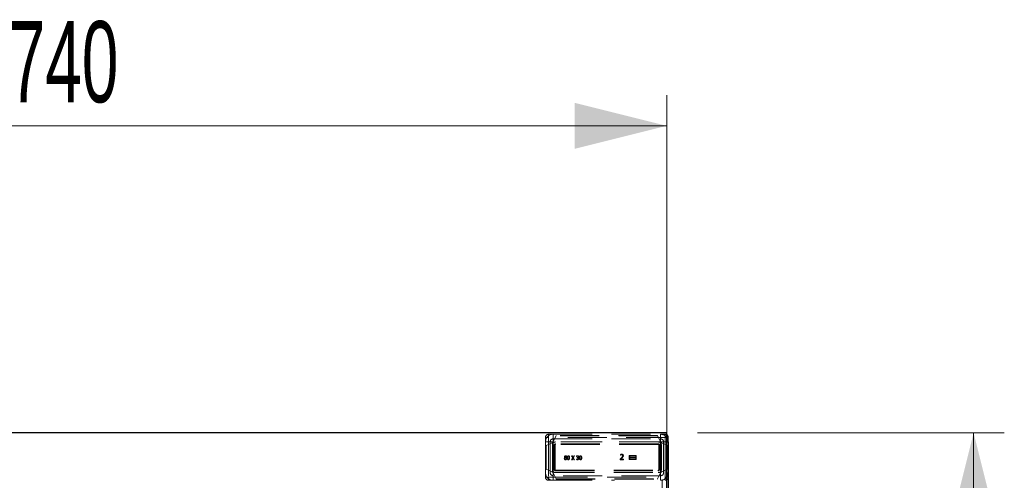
# Model space of a CAD drawing. Header units: millimetres. Extents: x 8 to 290, y 2 to 202.
# Tile 22 of 104: x 122 to 154, y 110 to 125. Entities that reach past the tile are written whole.
import ezdxf

# ---------------------------------------------------------------- set-up
doc = ezdxf.new("R2010")
doc.units = ezdxf.units.MM
doc.linetypes.add('HIDDEN', pattern=[1.905, 1.27, -0.635])
doc.styles.add('SLDTEXTSTYLE2', font='TXT', dxfattribs={"width": 0.605})
doc.dimstyles.new('SLDDIMSTYLE2', dxfattribs={"dimtxt": 2.568319, "dimasz": 3, "dimexe": 0, "dimexo": 0.0625, "dimgap": 0.64208, "dimtad": 1, "dimlfac": 20, "dimrnd": 1e-09, "dimzin": 12, "dimdsep": 46, "dimtxsty": 'SLDTEXTSTYLE2', "dimsah": 1, "dimcen": 0.09, "dimadec": 0, "dimazin": 3, "dimtfac": 1, "dimtofl": 0, "dimtmove": 0, "dimatfit": 3, "dimfxl": 1, "dimfrac": 2, "dimtolj": 1, "dimtzin": 12, "dimarcsym": 0})

# ---------------------------------------------------------------- blocks, each defined once
blk = doc.blocks.new('_D_4')
at = {"color": 7, "linetype": 'Continuous', "lineweight": 0}
for p, q in [((144.183, 111.534), (154.183, 111.534)), ((153.183, 86.694), (153.183, 111.534)), ((144.183, 86.694), (154.183, 86.694))]:
    blk.add_line(p, q, dxfattribs=at)
at = {"color": 7, "linetype": 'Continuous', "lineweight": 18}
for points in [[(153.183, 111.534), (152.433, 108.534), (153.933, 108.534)], [(153.183, 86.694), (153.933, 89.694), (152.433, 89.694)]]:
    blk.add_solid(points, dxfattribs=at)
at = {"color": 7, "linetype": 'Continuous', "lineweight": 18, "insert": (149.772, 93.724), "char_height": 2.6458, "attachment_point": 1, "rotation": 90, "style": 'SLDTEXTSTYLE2'}
blk.add_mtext('496,80', dxfattribs=at)
blk = doc.blocks.new('_D_6')
at = {"color": 7, "linetype": 'Continuous', "lineweight": 0}
for p, q in [((106.183, 87.664), (106.183, 122.534)), ((143.183, 87.664), (143.183, 122.534)), ((143.183, 121.534), (106.183, 121.534))]:
    blk.add_line(p, q, dxfattribs=at)
at = {"color": 7, "linetype": 'Continuous', "lineweight": 18}
for points in [[(106.183, 121.534), (109.183, 120.784), (109.183, 122.284)], [(143.183, 121.534), (140.183, 122.284), (140.183, 120.784)]]:
    blk.add_solid(points, dxfattribs=at)
at = {"color": 7, "linetype": 'Continuous', "lineweight": 18, "insert": (121.743, 124.945), "char_height": 2.6458, "attachment_point": 1, "style": 'SLDTEXTSTYLE2'}
blk.add_mtext('740', dxfattribs=at)

msp = doc.modelspace()

# ---------------------------------------------------------------- linework, layer by layer
at = {"color": 7, "linetype": 'Continuous', "lineweight": 25}
for p, q in [((143.18283, 111.53414), (106.18283, 111.53414)), ((143.18283, 86.69414), (143.18283, 111.53414)), ((143.23283, 111.23414), (143.23283, 111.38414)), ((143.18283, 111.23414), (143.23283, 111.23414)), ((143.23283, 111.23414), (143.23283, 110.23414)), ((143.23283, 110.23414), (143.23283, 62.13414))]:
    msp.add_line(p, q, dxfattribs=at)
at = {"color": 7, "linetype": 'HIDDEN', "lineweight": 18}
for p, q in [((139.23283, 111.38414), (139.23283, 111.23414)), ((139.23283, 111.38414), (139.33283, 111.38414)), ((139.48283, 111.48414), (139.33283, 111.48414)), ((139.33283, 111.48414), (139.33283, 111.38414)), ((143.13283, 111.38414), (139.33283, 111.38414)), ((139.33283, 111.38414), (139.33283, 110.08414)), ((139.57904, 111.43414), (139.48259, 111.24358)), ((139.48283, 111.48414), (139.48283, 111.23414)), ((139.48283, 111.48414), (142.98283, 111.48414)), ((139.48283, 111.33414), (142.98283, 111.33414)), ((139.58283, 111.44164), (139.57904, 111.43414)), ((142.88663, 111.43414), (139.57904, 111.43414)), ((142.88283, 111.44164), (139.58283, 111.44164)), ((142.88663, 111.43414), (142.88283, 111.44164)), ((142.98307, 111.24358), (142.88663, 111.43414)), ((142.98283, 111.23414), (142.98283, 111.48414)), ((143.13283, 111.48414), (142.98283, 111.48414)), ((143.13283, 111.48414), (143.13283, 111.38414)), ((143.23283, 111.38414), (143.13283, 111.38414)), ((143.13283, 110.08414), (143.13283, 111.38414)), ((139.23283, 111.23414), (139.48283, 111.23414)), ((139.23283, 110.23414), (139.23283, 111.23414)), ((139.44866, 111.21009), (139.25783, 111.11664)), ((139.25783, 111.11664), (139.25783, 110.35164)), ((139.38283, 110.23414), (139.38283, 111.23414)), ((139.45783, 111.13414), (139.45783, 110.33414)), ((139.46813, 111.22384), (139.48712, 111.20485)), ((139.49097, 111.2085), (139.47179, 111.22769)), ((142.98283, 111.23414), (139.48283, 111.23414)), ((139.48283, 111.23414), (139.48283, 109.98414)), ((139.51768, 111.13414), (139.51768, 110.33414)), ((139.54268, 111.13414), (139.51768, 111.13414)), ((139.54268, 111.13414), (139.54268, 110.33414)), ((142.90783, 111.23414), (139.55783, 111.23414)), ((142.90783, 111.17429), (139.55783, 111.17429)), ((139.55783, 111.14929), (139.55783, 111.17429)), ((142.90783, 111.14929), (139.55783, 111.14929)), ((142.90783, 111.17429), (142.90783, 111.14929)), ((142.92298, 110.33414), (142.92298, 111.13414)), ((142.92298, 111.13414), (142.94798, 111.13414)), ((142.94798, 110.33414), (142.94798, 111.13414)), ((142.99388, 111.22769), (142.97469, 111.2085)), ((142.97854, 111.20485), (142.99753, 111.22384)), ((142.98283, 109.98414), (142.98283, 111.23414)), ((142.98283, 111.23414), (143.18283, 111.23414)), ((143.00783, 110.33414), (143.00783, 111.13414)), ((143.20783, 111.11664), (143.017, 111.21009)), ((143.08283, 111.23414), (143.08283, 110.23414)), ((143.20783, 110.35164), (143.20783, 111.11664)), ((139.86619, 110.72287), (139.86619, 110.72338)), ((139.90428, 110.72267), (139.90428, 110.72216)), ((140.08084, 110.65611), (140.12065, 110.71872)), ((140.08205, 110.78111), (140.1011, 110.78111)), ((140.12065, 110.71872), (140.08205, 110.78111)), ((140.12976, 110.70595), (140.09877, 110.65611)), ((140.1011, 110.78111), (140.13088, 110.73219)), ((140.16015, 110.65611), (140.12976, 110.70595)), ((140.13088, 110.73219), (140.16127, 110.78111)), ((140.1792, 110.78111), (140.1401, 110.71953)), ((140.1401, 110.71953), (140.1792, 110.65611)), ((140.16127, 110.78111), (140.1792, 110.78111)), ((140.24514, 110.77605), (140.24514, 110.75832)), ((140.24615, 110.75832), (140.24514, 110.75832)), ((140.26722, 110.73087), (140.26722, 110.71699)), ((140.27279, 110.73087), (140.26722, 110.73087)), ((140.26722, 110.71699), (140.27431, 110.71699)), ((140.29214, 110.72439), (140.29214, 110.7256)), ((141.67245, 110.79935), (141.67245, 110.82431)), ((141.67373, 110.79935), (141.67245, 110.79935)), ((141.96003, 110.66665), (141.96003, 110.796)), ((141.96003, 110.796), (142.18821, 110.796)), ((141.97711, 110.73865), (141.97711, 110.77891)), ((141.97711, 110.77891), (142.17113, 110.77891)), ((142.17113, 110.73865), (141.97711, 110.73865)), ((141.97711, 110.68373), (141.97711, 110.724)), ((141.97711, 110.724), (142.17113, 110.724)), ((142.17113, 110.77891), (142.17113, 110.73865)), ((142.17113, 110.724), (142.17113, 110.68373)), ((142.18821, 110.796), (142.18821, 110.66665)), ((140.09877, 110.65611), (140.08084, 110.65611)), ((140.16015, 110.65611), (140.1792, 110.65611)), ((140.2417, 110.67891), (140.2417, 110.66118)), ((140.24291, 110.67891), (140.2417, 110.67891)), ((141.66876, 110.65611), (141.66876, 110.68093)), ((141.77668, 110.65611), (141.66876, 110.65611)), ((141.69074, 110.67639), (141.77668, 110.67639)), ((141.77668, 110.67639), (141.77668, 110.65611)), ((142.18821, 110.66665), (141.96003, 110.66665)), ((142.17113, 110.68373), (141.97711, 110.68373)), ((139.23283, 110.23414), (139.23283, 110.08414)), ((139.23283, 110.08414), (139.33283, 110.08414)), ((139.25783, 110.35164), (139.44866, 110.25819)), ((139.33283, 110.08414), (143.13283, 110.08414)), ((139.33283, 109.98414), (139.33283, 110.08414)), ((139.48712, 110.26343), (139.46813, 110.24444)), ((139.49097, 110.25978), (139.47179, 110.24059)), ((139.48259, 110.2247), (139.57904, 110.03414)), ((142.98283, 110.13414), (139.48283, 110.13414)), ((139.54268, 110.33414), (139.51768, 110.33414)), ((139.55783, 110.31899), (142.90783, 110.31899)), ((139.55783, 110.31899), (139.55783, 110.29399)), ((139.55783, 110.29399), (142.90783, 110.29399)), ((139.55783, 110.23414), (142.90783, 110.23414)), ((142.88663, 110.03414), (142.98307, 110.2247)), ((142.90783, 110.31899), (142.90783, 110.29399)), ((142.92298, 110.33414), (142.94798, 110.33414)), ((142.97469, 110.25978), (142.99388, 110.24059)), ((142.97854, 110.26343), (142.99753, 110.24444)), ((143.017, 110.25819), (143.20783, 110.35164)), ((143.23283, 110.08414), (143.13283, 110.08414)), ((143.13283, 110.08414), (143.13283, 109.98414)), ((139.33283, 109.98414), (139.48283, 109.98414)), ((139.48283, 109.98414), (141.48283, 109.98414)), ((139.57904, 110.03414), (142.88663, 110.03414)), ((139.57904, 110.03414), (139.58283, 110.02664)), ((139.58283, 110.02664), (142.88283, 110.02664)), ((142.88283, 110.02664), (142.88663, 110.03414)), ((143.03283, 109.98919), (143.03283, 61.98414))]:
    msp.add_line(p, q, dxfattribs=at)
for centre, radius, start, end in [((139.48283, 111.23414), 0.25, 90, 180), ((139.33283, 111.38414), 0.1, 90, 180), ((139.48283, 111.23414), 0.1, 90, 180), ((142.98283, 111.23414), 0.25, 36.869898, 90), ((142.98283, 111.23414), 0.1, 360, 90), ((143.13283, 111.38414), 0.1, 60, 90), ((139.41567, 111.27745), 0.075, 296.091851, 314.379016), ((139.55783, 111.13414), 0.1, 90, 180), ((139.41567, 111.27745), 0.075, 314.379016, 333.155284), ((139.55783, 111.13414), 0.04015, 90, 180), ((139.55783, 111.13414), 0.01515, 90, 180), ((142.90783, 111.13414), 0.1, 360, 90), ((142.90783, 111.13414), 0.04015, 360, 90), ((142.90783, 111.13414), 0.01515, 360, 90), ((143.04999, 111.27745), 0.075, 206.844716, 225.620984), ((143.04999, 111.27745), 0.075, 225.620984, 243.908149), ((139.48283, 110.23414), 0.25, 180, 270), ((139.33283, 110.08414), 0.1, 180, 270), ((139.48283, 110.23414), 0.1, 180, 270), ((139.41567, 110.19083), 0.075, 45.620984, 63.908149), ((139.55783, 110.33414), 0.1, 180, 270), ((139.41567, 110.19083), 0.075, 26.844716, 45.620984), ((139.55783, 110.33414), 0.04015, 180, 270), ((139.55783, 110.33414), 0.01515, 180, 270), ((142.90783, 110.33414), 0.1, 270, 360), ((142.90783, 110.33414), 0.04015, 270, 360), ((142.90783, 110.33414), 0.01515, 270, 360), ((142.98283, 110.23414), 0.1, 270, 360), ((142.98283, 110.23414), 0.25, 270, 0), ((142.98283, 110.23414), 0.25, 270, 323.130102), ((143.04999, 110.19083), 0.075, 134.379016, 153.155284), ((143.04999, 110.19083), 0.075, 116.091851, 134.379016), ((143.13283, 110.08414), 0.1, 270, 360)]:
    msp.add_arc(centre, radius, start, end, dxfattribs=at)
at = {"color": 7, "linetype": 'Continuous', "lineweight": 25}
for centre, radius, start, end in [((143.13283, 111.38414), 0.1, 360, 60), ((142.98283, 111.23414), 0.25, 360, 36.869898), ((142.98283, 110.23414), 0.25, 323.130102, 0)]:
    msp.add_arc(centre, radius, start, end, dxfattribs=at)
at = {"color": 7, "linetype": 'HIDDEN', "lineweight": 18}
for points, knots in [([(139.84502, 110.69066), (139.84529, 110.69404), (139.84588, 110.70133), (139.85117, 110.71146), (139.85854, 110.71872), (139.86407, 110.72172), (139.86619, 110.72287)], [0, 0, 0, 0, 0.248872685, 0.536762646, 0.821864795, 1, 1, 1, 1]), ([(139.85576, 110.66402), (139.85353, 110.66658), (139.84884, 110.67199), (139.84554, 110.68154), (139.84517, 110.68797), (139.84502, 110.69066)], [0, 0, 0, 0, 0.34366055, 0.72563196, 1, 1, 1, 1]), ([(139.84806, 110.75103), (139.84833, 110.75442), (139.84889, 110.76145), (139.85422, 110.77064), (139.86231, 110.77799), (139.87303, 110.78313), (139.88138, 110.78367), (139.88574, 110.78395)], [0, 0, 0, 0, 0.18156069, 0.37601216, 0.55295277, 0.7663124, 1, 1, 1, 1]), ([(139.86619, 110.72338), (139.86221, 110.72597), (139.85579, 110.73015), (139.84973, 110.73901), (139.84819, 110.7459), (139.84809, 110.74991), (139.84806, 110.75103)], [0, 0, 0, 0, 0.40498096, 0.65400399, 0.90331374, 1, 1, 1, 1]), ([(139.86194, 110.69187), (139.86219, 110.69525), (139.86274, 110.70247), (139.86794, 110.71213), (139.8736, 110.71656), (139.87622, 110.71861)], [0, 0, 0, 0, 0.32037436, 0.68458475, 1, 1, 1, 1]), ([(139.88594, 110.66574), (139.88303, 110.666), (139.87737, 110.6665), (139.87036, 110.67102), (139.8652, 110.67723), (139.86232, 110.68445), (139.86206, 110.68958), (139.86194, 110.69187)], [0, 0, 0, 0, 0.21887297, 0.42525818, 0.61199916, 0.82622975, 1, 1, 1, 1]), ([(139.86487, 110.75295), (139.86507, 110.75536), (139.86541, 110.75959), (139.86857, 110.76486), (139.87289, 110.76854), (139.87871, 110.77116), (139.88319, 110.77144), (139.88564, 110.77159)], [0, 0, 0, 0, 0.22860132, 0.4008089, 0.57258595, 0.76700893, 1, 1, 1, 1]), ([(139.87683, 110.73472), (139.87397, 110.7366), (139.86945, 110.73958), (139.86564, 110.746), (139.86491, 110.75029), (139.86488, 110.7526), (139.86487, 110.75295)], [0, 0, 0, 0, 0.44163936, 0.69747351, 0.95295916, 1, 1, 1, 1]), ([(139.87622, 110.71861), (139.87929, 110.71736), (139.8839, 110.71549), (139.89011, 110.7131), (139.89307, 110.71158), (139.89455, 110.71081)], [0, 0, 0, 0, 0.49968616, 0.74944589, 1, 1, 1, 1]), ([(139.89445, 110.72692), (139.89145, 110.72805), (139.88694, 110.72974), (139.88112, 110.73249), (139.87826, 110.73398), (139.87683, 110.73472)], [0, 0, 0, 0, 0.4979499, 0.74884672, 1, 1, 1, 1]), ([(139.88564, 110.77159), (139.88851, 110.77141), (139.89345, 110.77108), (139.89978, 110.76778), (139.90406, 110.76314), (139.90657, 110.75759), (139.9068, 110.75371), (139.90691, 110.75194)], [0, 0, 0, 0, 0.26270212, 0.45252863, 0.64255255, 0.83724322, 1, 1, 1, 1]), ([(139.88574, 110.78395), (139.89192, 110.78347), (139.9018, 110.78269), (139.91348, 110.77546), (139.92043, 110.76705), (139.92308, 110.75863), (139.92326, 110.7537), (139.92332, 110.75214)], [0, 0, 0, 0, 0.33197162, 0.53132731, 0.73125648, 0.91500219, 1, 1, 1, 1]), ([(139.92646, 110.69096), (139.92608, 110.68662), (139.92534, 110.67802), (139.91856, 110.66714), (139.90895, 110.65879), (139.89756, 110.65394), (139.88938, 110.65348), (139.88574, 110.65328)], [0, 0, 0, 0, 0.20953131, 0.41435361, 0.60306693, 0.82364252, 1, 1, 1, 1]), ([(139.90691, 110.75194), (139.9067, 110.74856), (139.90632, 110.7423), (139.90201, 110.73326), (139.89712, 110.72916), (139.89445, 110.72692)], [0, 0, 0, 0, 0.34701215, 0.64410403, 1, 1, 1, 1]), ([(139.89455, 110.71081), (139.89671, 110.70957), (139.90106, 110.70706), (139.90643, 110.70222), (139.90895, 110.69576), (139.90914, 110.69154), (139.90924, 110.68934)], [0, 0, 0, 0, 0.27067946, 0.5437169, 0.76286115, 1, 1, 1, 1]), ([(139.92332, 110.75214), (139.92298, 110.7489), (139.92229, 110.74233), (139.91725, 110.7328), (139.91077, 110.72624), (139.90576, 110.72348), (139.90428, 110.72267)], [0, 0, 0, 0, 0.26387524, 0.53448433, 0.86222836, 1, 1, 1, 1]), ([(139.90428, 110.72216), (139.90881, 110.71972), (139.91613, 110.71579), (139.92352, 110.70678), (139.92616, 110.6985), (139.92637, 110.69315), (139.92646, 110.69096)], [0, 0, 0, 0, 0.37492963, 0.60627961, 0.83855838, 1, 1, 1, 1]), ([(139.93963, 110.71851), (139.93963, 110.71935), (139.93964, 110.72101), (139.93968, 110.72351), (139.93975, 110.72601), (139.93984, 110.72809), (139.93995, 110.73017), (139.94005, 110.73184), (139.94021, 110.73392), (139.94035, 110.73558), (139.94051, 110.73723), (139.94069, 110.73889), (139.9409, 110.74055), (139.94112, 110.7422), (139.94137, 110.74385), (139.94164, 110.74549), (139.94194, 110.74713), (139.94226, 110.74877), (139.94262, 110.75039), (139.94301, 110.75202), (139.94332, 110.75323), (139.94365, 110.75443), (139.944, 110.75563), (139.94437, 110.75683), (139.94476, 110.75801), (139.94518, 110.75919), (139.94562, 110.76036), (139.94609, 110.76152), (139.94659, 110.76267), (139.94702, 110.76361), (139.94748, 110.76455), (139.94814, 110.76585), (139.95042, 110.76987), (139.95524, 110.77589), (139.96403, 110.78135), (139.97256, 110.78343), (139.97781, 110.78359), (139.97964, 110.78365)], [0, 0, 0, 0, 0.02886042, 0.0577209, 0.08658145, 0.11544207, 0.12987216, 0.15873292, 0.17316303, 0.20202398, 0.21645412, 0.23088426, 0.25974557, 0.27417576, 0.28860596, 0.3174678, 0.33189807, 0.34632836, 0.37519102, 0.38962141, 0.40405184, 0.41848232, 0.43291285, 0.44734345, 0.4617741, 0.47620484, 0.49063566, 0.50506659, 0.51949762, 0.53392878, 0.54114394, 0.55557532, 0.58444827, 0.70105705, 0.81813389, 0.9364176, 1, 1, 1, 1]), ([(139.97964, 110.65348), (139.97468, 110.65387), (139.96625, 110.65453), (139.95587, 110.66076), (139.94782, 110.67052), (139.9406, 110.69003), (139.94002, 110.7071), (139.93963, 110.71851)], [0, 0, 0, 0, 0.17065333, 0.29006751, 0.40932938, 0.60505565, 1, 1, 1, 1]), ([(139.97964, 110.65348), (139.97468, 110.65387), (139.96625, 110.65453), (139.95587, 110.66076), (139.94782, 110.67052), (139.9406, 110.69003), (139.94002, 110.7071), (139.93963, 110.71851)], [0, 0, 0, 0, 0.17065333, 0.29006751, 0.40932938, 0.60505565, 1, 1, 1, 1]), ([(139.95665, 110.71851), (139.95677, 110.72518), (139.95695, 110.7349), (139.95823, 110.74773), (139.96007, 110.75363), (139.961, 110.7566)], [0, 0, 0, 0, 0.51972927, 0.75785932, 1, 1, 1, 1]), ([(139.9609, 110.68083), (139.96, 110.68366), (139.95764, 110.69112), (139.95684, 110.7039), (139.95671, 110.71363), (139.95665, 110.71851)], [0, 0, 0, 0, 0.23340717, 0.61456986, 1, 1, 1, 1]), ([(139.961, 110.7566), (139.96243, 110.7595), (139.96468, 110.76409), (139.97041, 110.76821), (139.97526, 110.76961), (139.97838, 110.76972), (139.97964, 110.76977)], [0, 0, 0, 0, 0.38992777, 0.61728448, 0.84436168, 1, 1, 1, 1]), ([(139.97964, 110.78365), (139.98451, 110.78326), (139.99284, 110.78261), (140.00313, 110.77645), (140.01123, 110.76669), (140.01855, 110.74717), (140.01915, 110.73004), (140.01955, 110.71861)], [0, 0, 0, 0, 0.16783629, 0.28720193, 0.4063947, 0.6038539, 1, 1, 1, 1]), ([(139.97964, 110.78365), (139.98451, 110.78326), (139.99284, 110.78261), (140.00313, 110.77645), (140.01123, 110.76669), (140.01855, 110.74717), (140.01915, 110.73004), (140.01955, 110.71861)], [0, 0, 0, 0, 0.16783629, 0.28720193, 0.4063947, 0.6038539, 1, 1, 1, 1]), ([(139.97964, 110.76977), (139.98239, 110.76957), (139.98698, 110.76923), (139.99279, 110.76547), (139.99607, 110.76117), (139.99746, 110.75797), (139.99798, 110.7568)], [0, 0, 0, 0, 0.33803515, 0.5643729, 0.84060007, 1, 1, 1, 1]), ([(140.01955, 110.71861), (140.01955, 110.71778), (140.01955, 110.71611), (140.0195, 110.71362), (140.01943, 110.71112), (140.01934, 110.70903), (140.01923, 110.70695), (140.01913, 110.70529), (140.01897, 110.70321), (140.01883, 110.70155), (140.01866, 110.69989), (140.01848, 110.69824), (140.01827, 110.69658), (140.01804, 110.69493), (140.0178, 110.69328), (140.01752, 110.69164), (140.01722, 110.69), (140.01697, 110.68877), (140.01663, 110.68714), (140.01625, 110.68552), (140.01583, 110.68391), (140.0155, 110.6827), (140.01515, 110.6815), (140.01477, 110.68031), (140.01438, 110.67912), (140.01396, 110.67795), (140.01351, 110.67678), (140.01304, 110.67562), (140.01255, 110.67447), (140.01202, 110.67334), (140.01128, 110.67184), (140.00907, 110.6678), (140.00437, 110.66169), (139.99572, 110.65602), (139.98707, 110.65373), (139.98165, 110.65355), (139.97964, 110.65348)], [0, 0, 0, 0, 0.02890667, 0.05781339, 0.08672018, 0.11562705, 0.13008025, 0.15898726, 0.17344049, 0.20234769, 0.21680095, 0.23125421, 0.26016177, 0.27461508, 0.2890684, 0.3179765, 0.33242988, 0.34688329, 0.36133673, 0.39024592, 0.40469947, 0.41915307, 0.43360671, 0.44806042, 0.4625142, 0.47696804, 0.49142198, 0.50587601, 0.52033014, 0.5347844, 0.5492388, 0.57815698, 0.69489453, 0.81215363, 0.930307, 1, 1, 1, 1]), ([(139.99798, 110.7568), (139.99884, 110.7541), (140.00124, 110.74664), (140.00228, 110.7337), (140.00245, 110.72366), (140.00254, 110.71861)], [0, 0, 0, 0, 0.2197519, 0.60754594, 1, 1, 1, 1]), ([(140.00254, 110.71861), (140.00241, 110.71195), (140.00224, 110.70222), (140.00084, 110.6894), (139.999, 110.6835), (139.99808, 110.68053)], [0, 0, 0, 0, 0.51965053, 0.75798134, 1, 1, 1, 1]), ([(140.27776, 110.78375), (140.27441, 110.78358), (140.26773, 110.78324), (140.25668, 110.78081), (140.24937, 110.77779), (140.24514, 110.77605)], [0, 0, 0, 0, 0.29730275, 0.59424838, 1, 1, 1, 1]), ([(140.25851, 110.76531), (140.25699, 110.76463), (140.25406, 110.76333), (140.24998, 110.76089), (140.24743, 110.75918), (140.24615, 110.75832)], [0, 0, 0, 0, 0.35179123, 0.67525844, 1, 1, 1, 1]), ([(140.25851, 110.76531), (140.26008, 110.76589), (140.26321, 110.76704), (140.26913, 110.76876), (140.27362, 110.76907), (140.27644, 110.76926)], [0, 0, 0, 0, 0.27117772, 0.54236615, 1, 1, 1, 1]), ([(140.29822, 110.75184), (140.298, 110.74903), (140.29762, 110.7443), (140.29407, 110.73853), (140.28886, 110.73431), (140.28157, 110.73133), (140.27576, 110.73103), (140.27279, 110.73087)], [0, 0, 0, 0, 0.22435195, 0.37807558, 0.53150556, 0.76135771, 1, 1, 1, 1]), ([(140.27431, 110.71699), (140.27746, 110.71687), (140.28227, 110.71668), (140.28872, 110.71519), (140.29166, 110.71343), (140.29316, 110.71254)], [0, 0, 0, 0, 0.48128648, 0.73461796, 1, 1, 1, 1]), ([(140.27644, 110.76926), (140.27811, 110.7692), (140.28135, 110.76908), (140.28663, 110.76816), (140.28983, 110.76641), (140.29164, 110.76541)], [0, 0, 0, 0, 0.31542321, 0.61366639, 1, 1, 1, 1]), ([(140.3041, 110.77666), (140.30117, 110.77837), (140.296, 110.78141), (140.28689, 110.78344), (140.28103, 110.78364), (140.27776, 110.78375)], [0, 0, 0, 0, 0.36491219, 0.6453978, 1, 1, 1, 1]), ([(140.29164, 110.76541), (140.29293, 110.7643), (140.29547, 110.7621), (140.29787, 110.75727), (140.2981, 110.75373), (140.29822, 110.75184)], [0, 0, 0, 0, 0.32436126, 0.6401994, 1, 1, 1, 1]), ([(140.29214, 110.7256), (140.29529, 110.7266), (140.30152, 110.72859), (140.30909, 110.73545), (140.31443, 110.74397), (140.31498, 110.75055), (140.31524, 110.75356)], [0, 0, 0, 0, 0.25086698, 0.49743445, 0.77037815, 1, 1, 1, 1]), ([(140.30896, 110.71629), (140.30638, 110.71828), (140.30259, 110.72122), (140.29661, 110.72328), (140.29363, 110.72402), (140.29214, 110.72439)], [0, 0, 0, 0, 0.51256293, 0.75523059, 1, 1, 1, 1]), ([(140.29316, 110.71254), (140.29444, 110.71141), (140.29705, 110.70912), (140.29989, 110.70337), (140.30061, 110.69825), (140.30065, 110.69492), (140.30065, 110.6944)], [0, 0, 0, 0, 0.2490064, 0.50881491, 0.92463605, 1, 1, 1, 1]), ([(140.30065, 110.6944), (140.30048, 110.69101), (140.30023, 110.6858), (140.29723, 110.67931), (140.29494, 110.67643), (140.29376, 110.67496)], [0, 0, 0, 0, 0.4778879, 0.73301142, 1, 1, 1, 1]), ([(140.31524, 110.75356), (140.315, 110.75695), (140.31456, 110.76318), (140.31035, 110.77134), (140.30614, 110.77492), (140.3041, 110.77666)], [0, 0, 0, 0, 0.37974461, 0.69950435, 1, 1, 1, 1]), ([(140.30663, 110.66503), (140.30936, 110.66849), (140.31484, 110.67543), (140.31745, 110.68574), (140.31762, 110.69166), (140.31767, 110.69319)], [0, 0, 0, 0, 0.42465046, 0.85139643, 1, 1, 1, 1]), ([(140.31767, 110.69319), (140.31734, 110.69776), (140.31687, 110.70427), (140.31297, 110.7119), (140.31031, 110.7148), (140.30896, 110.71629)], [0, 0, 0, 0, 0.53552575, 0.76248846, 1, 1, 1, 1]), ([(140.33438, 110.71851), (140.33439, 110.71935), (140.33439, 110.72101), (140.33443, 110.72351), (140.33451, 110.72601), (140.33459, 110.72809), (140.3347, 110.73017), (140.3348, 110.73184), (140.33496, 110.73392), (140.3351, 110.73558), (140.33527, 110.73723), (140.33545, 110.73889), (140.33565, 110.74055), (140.33588, 110.7422), (140.33612, 110.74385), (140.33639, 110.74549), (140.33669, 110.74713), (140.33702, 110.74877), (140.33737, 110.75039), (140.33776, 110.75202), (140.33807, 110.75323), (140.3384, 110.75443), (140.33875, 110.75563), (140.33912, 110.75683), (140.33952, 110.75801), (140.33993, 110.75919), (140.34038, 110.76036), (140.34084, 110.76152), (140.34134, 110.76267), (140.34177, 110.76361), (140.34223, 110.76455), (140.34289, 110.76585), (140.34517, 110.76987), (140.34999, 110.77589), (140.35879, 110.78135), (140.36731, 110.78343), (140.37256, 110.78359), (140.37439, 110.78365)], [0, 0, 0, 0, 0.02886042, 0.0577209, 0.08658145, 0.11544207, 0.12987216, 0.15873292, 0.17316303, 0.20202398, 0.21645412, 0.23088426, 0.25974557, 0.27417576, 0.28860596, 0.3174678, 0.33189807, 0.34632836, 0.37519102, 0.38962141, 0.40405184, 0.41848232, 0.43291285, 0.44734345, 0.4617741, 0.47620484, 0.49063566, 0.50506659, 0.51949762, 0.53392878, 0.54114394, 0.55557532, 0.58444827, 0.70105705, 0.81813389, 0.9364176, 1, 1, 1, 1]), ([(140.37439, 110.65348), (140.36944, 110.65387), (140.36101, 110.65453), (140.35063, 110.66076), (140.34257, 110.67052), (140.33536, 110.69003), (140.33477, 110.7071), (140.33438, 110.71851)], [0, 0, 0, 0, 0.17065333, 0.29006751, 0.40932938, 0.60505565, 1, 1, 1, 1]), ([(140.37439, 110.65348), (140.36944, 110.65387), (140.36101, 110.65453), (140.35063, 110.66076), (140.34257, 110.67052), (140.33536, 110.69003), (140.33477, 110.7071), (140.33438, 110.71851)], [0, 0, 0, 0, 0.17065333, 0.29006751, 0.40932938, 0.60505565, 1, 1, 1, 1]), ([(140.3514, 110.71851), (140.35152, 110.72518), (140.3517, 110.7349), (140.35298, 110.74773), (140.35483, 110.75363), (140.35576, 110.7566)], [0, 0, 0, 0, 0.51972927, 0.75785932, 1, 1, 1, 1]), ([(140.35566, 110.68083), (140.35476, 110.68366), (140.35239, 110.69112), (140.35159, 110.7039), (140.35146, 110.71363), (140.3514, 110.71851)], [0, 0, 0, 0, 0.23340717, 0.61456986, 1, 1, 1, 1]), ([(140.35576, 110.7566), (140.35718, 110.7595), (140.35944, 110.76409), (140.36516, 110.76821), (140.37001, 110.76961), (140.37313, 110.76972), (140.37439, 110.76977)], [0, 0, 0, 0, 0.38992777, 0.61728448, 0.84436168, 1, 1, 1, 1]), ([(140.37439, 110.78365), (140.37926, 110.78326), (140.38759, 110.78261), (140.39789, 110.77645), (140.40598, 110.76669), (140.4133, 110.74717), (140.4139, 110.73004), (140.41431, 110.71861)], [0, 0, 0, 0, 0.16783629, 0.28720193, 0.4063947, 0.6038539, 1, 1, 1, 1]), ([(140.37439, 110.78365), (140.37926, 110.78326), (140.38759, 110.78261), (140.39789, 110.77645), (140.40598, 110.76669), (140.4133, 110.74717), (140.4139, 110.73004), (140.41431, 110.71861)], [0, 0, 0, 0, 0.16783629, 0.28720193, 0.4063947, 0.6038539, 1, 1, 1, 1]), ([(140.37439, 110.76977), (140.37714, 110.76957), (140.38173, 110.76923), (140.38754, 110.76547), (140.39082, 110.76117), (140.39222, 110.75797), (140.39273, 110.7568)], [0, 0, 0, 0, 0.33803515, 0.5643729, 0.84060007, 1, 1, 1, 1]), ([(140.41431, 110.71861), (140.4143, 110.71778), (140.4143, 110.71611), (140.41425, 110.71362), (140.41418, 110.71112), (140.41409, 110.70903), (140.41398, 110.70695), (140.41388, 110.70529), (140.41372, 110.70321), (140.41358, 110.70155), (140.41341, 110.69989), (140.41323, 110.69824), (140.41303, 110.69658), (140.4128, 110.69493), (140.41255, 110.69328), (140.41228, 110.69164), (140.41197, 110.69), (140.41173, 110.68877), (140.41138, 110.68714), (140.411, 110.68552), (140.41058, 110.68391), (140.41025, 110.6827), (140.4099, 110.6815), (140.40953, 110.68031), (140.40913, 110.67912), (140.40871, 110.67795), (140.40827, 110.67678), (140.4078, 110.67562), (140.4073, 110.67447), (140.40677, 110.67334), (140.40603, 110.67184), (140.40382, 110.6678), (140.39912, 110.66169), (140.39047, 110.65602), (140.38182, 110.65373), (140.3764, 110.65355), (140.37439, 110.65348)], [0, 0, 0, 0, 0.02890667, 0.05781339, 0.08672018, 0.11562705, 0.13008025, 0.15898726, 0.17344049, 0.20234769, 0.21680095, 0.23125421, 0.26016177, 0.27461508, 0.2890684, 0.3179765, 0.33242988, 0.34688329, 0.36133673, 0.39024592, 0.40469947, 0.41915307, 0.43360671, 0.44806042, 0.4625142, 0.47696804, 0.49142198, 0.50587601, 0.52033014, 0.5347844, 0.5492388, 0.57815698, 0.69489453, 0.81215363, 0.930307, 1, 1, 1, 1]), ([(140.39273, 110.7568), (140.3936, 110.7541), (140.39599, 110.74664), (140.39703, 110.7337), (140.3972, 110.72366), (140.39729, 110.71861)], [0, 0, 0, 0, 0.2197519, 0.60754594, 1, 1, 1, 1]), ([(140.39729, 110.71861), (140.39717, 110.71195), (140.39699, 110.70222), (140.39559, 110.6894), (140.39375, 110.6835), (140.39283, 110.68053)], [0, 0, 0, 0, 0.51965053, 0.75798134, 1, 1, 1, 1]), ([(141.66876, 110.68093), (141.6736, 110.68552), (141.68324, 110.69465), (141.69751, 110.70851), (141.70652, 110.7182), (141.71102, 110.72305)], [0, 0, 0, 0, 0.33512447, 0.66739124, 1, 1, 1, 1]), ([(141.67245, 110.82431), (141.67872, 110.82672), (141.68903, 110.83069), (141.70414, 110.83415), (141.71287, 110.83458), (141.71726, 110.8348)], [0, 0, 0, 0, 0.43497929, 0.71517382, 1, 1, 1, 1]), ([(141.69074, 110.80899), (141.68779, 110.80765), (141.68334, 110.80562), (141.67783, 110.8021), (141.67509, 110.80026), (141.67373, 110.79935)], [0, 0, 0, 0, 0.49614429, 0.74793641, 1, 1, 1, 1]), ([(141.71556, 110.81452), (141.71267, 110.81437), (141.70697, 110.81408), (141.69867, 110.81196), (141.6934, 110.80999), (141.69074, 110.80899)], [0, 0, 0, 0, 0.33940886, 0.66760204, 1, 1, 1, 1]), ([(141.73698, 110.72178), (141.7324, 110.71692), (141.72326, 110.70721), (141.70765, 110.69228), (141.69677, 110.68205), (141.69074, 110.67639)], [0, 0, 0, 0, 0.30872603, 0.61742122, 1, 1, 1, 1]), ([(141.71102, 110.72305), (141.71545, 110.72804), (141.72432, 110.73803), (141.73655, 110.75392), (141.74456, 110.77018), (141.74533, 110.7812), (141.74563, 110.78545)], [0, 0, 0, 0, 0.27415583, 0.54858305, 0.82576592, 1, 1, 1, 1]), ([(141.73698, 110.80743), (141.73449, 110.80917), (141.72885, 110.8131), (141.72104, 110.81442), (141.7164, 110.81451), (141.71556, 110.81452)], [0, 0, 0, 0, 0.39339412, 0.889710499, 1, 1, 1, 1]), ([(141.71726, 110.8348), (141.72403, 110.8344), (141.73598, 110.83369), (141.75173, 110.82622), (141.76245, 110.81522), (141.76859, 110.80135), (141.76916, 110.79166), (141.76945, 110.78673)], [0, 0, 0, 0, 0.25209078, 0.44470596, 0.63812902, 0.81603285, 1, 1, 1, 1]), ([(141.74563, 110.78545), (141.74532, 110.78959), (141.74486, 110.79568), (141.74122, 110.80308), (141.73842, 110.80595), (141.73698, 110.80743)], [0, 0, 0, 0, 0.5069187, 0.7460092, 1, 1, 1, 1]), ([(141.76038, 110.7517), (141.75866, 110.74883), (141.75523, 110.7431), (141.74733, 110.73313), (141.74103, 110.72622), (141.73698, 110.72178)], [0, 0, 0, 0, 0.26304244, 0.52596726, 1, 1, 1, 1]), ([(141.76945, 110.78673), (141.76934, 110.78339), (141.76912, 110.7767), (141.76668, 110.76466), (141.76279, 110.75667), (141.76038, 110.7517)], [0, 0, 0, 0, 0.274038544, 0.548373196, 1, 1, 1, 1]), ([(139.88574, 110.65328), (139.88275, 110.65341), (139.87478, 110.65377), (139.86407, 110.6572), (139.85797, 110.6622), (139.85576, 110.66402)], [0, 0, 0, 0, 0.27616393, 0.73653325, 1, 1, 1, 1]), ([(139.90924, 110.68934), (139.90898, 110.68592), (139.90855, 110.68017), (139.90435, 110.67311), (139.89897, 110.66857), (139.89253, 110.66608), (139.88807, 110.66585), (139.88594, 110.66574)], [0, 0, 0, 0, 0.2717144, 0.45715043, 0.64261426, 0.82905753, 1, 1, 1, 1]), ([(139.97964, 110.66736), (139.97682, 110.66757), (139.97211, 110.66791), (139.9662, 110.67179), (139.96283, 110.67623), (139.96143, 110.67957), (139.9609, 110.68083)], [0, 0, 0, 0, 0.3372422, 0.56115745, 0.83444495, 1, 1, 1, 1]), ([(139.99808, 110.68053), (139.99674, 110.67771), (139.99459, 110.6732), (139.98904, 110.66906), (139.98417, 110.66754), (139.98099, 110.66741), (139.97964, 110.66736)], [0, 0, 0, 0, 0.379468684, 0.606766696, 0.833882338, 1, 1, 1, 1]), ([(140.2417, 110.66118), (140.24478, 110.65987), (140.25093, 110.65726), (140.26236, 110.65428), (140.27077, 110.65378), (140.27583, 110.65348)], [0, 0, 0, 0, 0.28487327, 0.56907211, 1, 1, 1, 1]), ([(140.27482, 110.66797), (140.26974, 110.66851), (140.26153, 110.66939), (140.25098, 110.67393), (140.24562, 110.67724), (140.24291, 110.67891)], [0, 0, 0, 0, 0.44609713, 0.72051294, 1, 1, 1, 1]), ([(140.29376, 110.67496), (140.29218, 110.67356), (140.28848, 110.67029), (140.2816, 110.66838), (140.27682, 110.66809), (140.27482, 110.66797)], [0, 0, 0, 0, 0.30341738, 0.70943463, 1, 1, 1, 1]), ([(140.27583, 110.65348), (140.27892, 110.65361), (140.28685, 110.65396), (140.29796, 110.65747), (140.30413, 110.66286), (140.30663, 110.66503)], [0, 0, 0, 0, 0.27493659, 0.70718163, 1, 1, 1, 1]), ([(140.37439, 110.66736), (140.37157, 110.66757), (140.36687, 110.66791), (140.36095, 110.67179), (140.35758, 110.67623), (140.35618, 110.67957), (140.35566, 110.68083)], [0, 0, 0, 0, 0.3372422, 0.56115745, 0.83444495, 1, 1, 1, 1]), ([(140.39283, 110.68053), (140.39149, 110.67771), (140.38935, 110.6732), (140.3838, 110.66906), (140.37892, 110.66754), (140.37574, 110.66741), (140.37439, 110.66736)], [0, 0, 0, 0, 0.379468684, 0.606766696, 0.833882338, 1, 1, 1, 1]), ([(142.98283, 109.98414), (142.98839, 109.98425), (142.99951, 109.98447), (143.01436, 109.98603), (143.02572, 109.98778), (143.03192, 109.989), (143.03257, 109.98914), (143.03283, 109.98919)], [0, 0, 0, 0, 0.21180297, 0.42350775, 0.63777778, 0.85395894, 1, 1, 1, 1])]:
    msp.add_open_spline(points, degree=3, knots=knots, dxfattribs=at)

# ---------------------------------------------------------------- dimensions: what is measured, and where the dimension line sits
at = {"color": 7, "linetype": 'Continuous', "lineweight": 18}
dim = msp.add_linear_dim(base=(106.18283, 121.53414), p1=(143.18283, 86.66414), p2=(106.18283, 86.66414), dimstyle='SLDDIMSTYLE2', dxfattribs=at)
dim.commit()
dim.dimension.update_dxf_attribs({"geometry": '_D_6', "text_midpoint": (124.68283, 121.53414), "dimtype": 160})
dim = msp.add_linear_dim(base=(153.18283, 111.53414), p1=(143.18283, 86.69414), p2=(143.18283, 111.53414), angle=90, dimstyle='SLDDIMSTYLE2', dxfattribs=at)
dim.commit()
dim.dimension.update_dxf_attribs({"geometry": '_D_4', "text_midpoint": (153.18283, 99.11414), "dimtype": 160})

doc.saveas('drawing.dxf')
